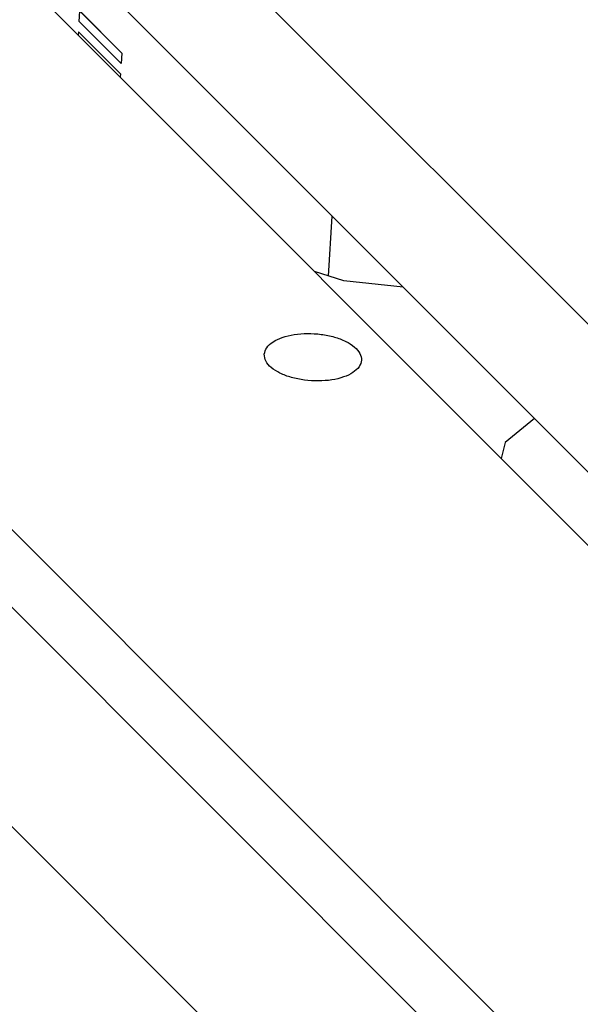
# Model space of a CAD drawing. Header units: inches. Extents: x 155 to 996, y 103 to 697.
# Tile 5 of 81: x 309 to 324, y 353 to 378. Entities that reach past the tile are written whole.
import ezdxf

# ---------------------------------------------------------------- set-up
doc = ezdxf.new("R2010")
doc.units = ezdxf.units.IN

# ---------------------------------------------------------------- blocks, each defined once
blk = doc.blocks.new('p35__2', base_point=(297.212, 371.453))
at = {"color": 7, "linetype": 'Continuous'}
for p, q in [((297.321, 392.822), (297.212, 391.054)), ((310.629, 377.998), (310.646, 378.264)), ((310.646, 378.264), (310.647, 378.265)), ((311.725, 377.184), (310.646, 378.264)), ((311.726, 377.184), (310.647, 378.265)), ((310.629, 377.998), (311.709, 376.918)), ((310.613, 377.732), (310.607, 377.645)), ((311.692, 376.652), (310.613, 377.732)), ((310.613, 377.732), (310.614, 377.732)), ((311.693, 376.652), (310.614, 377.732)), ((311.725, 377.184), (311.709, 376.918)), ((311.726, 377.184), (311.71, 376.918)), ((311.725, 377.184), (311.726, 377.184)), ((311.709, 376.918), (311.71, 376.918)), ((311.692, 376.652), (311.687, 376.565)), ((311.693, 376.652), (311.688, 376.564)), ((311.692, 376.652), (311.693, 376.652)), ((317.034, 371.453), (317.129, 372.995))]:
    blk.add_line(p, q, dxfattribs=at)
blk = doc.blocks.new('1250-3783_3__3', base_point=(297.212, 371.453))
blk.add_blockref('p35__2', (297.212, 371.453))
blk = doc.blocks.new('E8021-26512__5', base_point=(292.451, 341.761))
at = {"color": 7, "linetype": 'Continuous'}
for p, q in [((296.727, 397.216), (344.997, 348.901)), ((296.507, 393.637), (318.956, 371.166)), ((318.956, 371.166), (344.776, 345.321))]:
    blk.add_line(p, q, dxfattribs=at)
blk = doc.blocks.new('E8021-66412_MUXIP01', base_point=(292.451, 341.761))
for name, p in [('E8021-26512__5', (292.451, 341.761)), ('1250-3783_3__3', (297.212, 371.453))]:
    blk.add_blockref(name, p)
blk = doc.blocks.new('E8021-24140', base_point=(199.013, 250.256))
at = {"color": 7, "linetype": 'Continuous'}
for p, q in [((412.057, 261.678), (200.949, 472.988)), ((200.005, 471.936), (411.114, 260.627)), ((283.592, 404.686), (353.417, 334.794)), ((317.431, 371.326), (316.682, 371.565)), ((318.956, 371.166), (317.431, 371.326)), ((322.327, 367.792), (321.577, 367.176)), ((321.577, 367.176), (321.476, 366.766))]:
    blk.add_line(p, q, dxfattribs=at)
blk.add_open_spline([(315.389, 369.443), (315.397, 369.382), (315.415, 369.25), (315.576, 369.083), (315.8, 368.944), (316.092, 368.836), (316.425, 368.77), (316.773, 368.748), (317.112, 368.774), (317.414, 368.844), (317.657, 368.955), (317.828, 369.101), (317.904, 369.287), (317.852, 369.482), (317.7, 369.648), (317.472, 369.788), (317.181, 369.895), (316.848, 369.962), (316.499, 369.983), (316.162, 369.958), (315.859, 369.887), (315.618, 369.776), (315.438, 369.631), (315.404, 369.501), (315.389, 369.443)], degree=3, knots=[0, 0, 0, 0, 0.178042, 0.393565, 0.660529, 0.97402, 1.318835, 1.674622, 2.019437, 2.332928, 2.599892, 2.815415, 2.993457, 3.171499, 3.387022, 3.653986, 3.967477, 4.312292, 4.668079, 5.012894, 5.326385, 5.593349, 5.808872, 5.986914, 5.986914, 5.986914, 5.986914], dxfattribs=at)
blk = doc.blocks.new('E6978-24992_2', base_point=(246.563, 322.736))
at = {"color": 7, "linetype": 'Continuous'}
blk.add_line((273.987, 392.252), (335.651, 330.529), dxfattribs=at)
blk = doc.blocks.new('E8021-64140', base_point=(199.013, 250.256))
for name, p in [('E8021-24140', (199.013, 250.256)), ('E6978-24992_2', (246.563, 322.736))]:
    blk.add_blockref(name, p)
blk = doc.blocks.new('E8021-96540__50', base_point=(199.013, 250.256))
for name, p in [('E8021-64140', (199.013, 250.256)), ('E8021-66412_MUXIP01', (292.451, 341.761))]:
    blk.add_blockref(name, p)
blk = doc.blocks.new('Gen1', base_point=(572.3, 417.2))
blk.add_blockref('E8021-96540__50', (199.013, 250.256))

msp = doc.modelspace()

# ---------------------------------------------------------------- block references
msp.add_blockref('Gen1', (572.3, 417.2))

doc.saveas('drawing.dxf')
